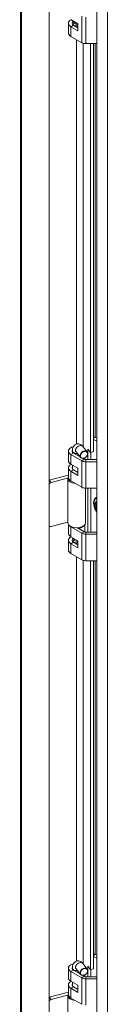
# Model space of a CAD drawing. Header units: inches. Extents: x 16 to 427, y 4 to 276.
# Tile 107 of 111: x 390.06 to 391.78, y 197.4 to 216.85. Entities that reach past the tile are written whole.
import ezdxf

# ---------------------------------------------------------------- set-up
doc = ezdxf.new("R2010")
doc.units = ezdxf.units.IN
doc.header["$LTSCALE"] = 26
doc.header["$MEASUREMENT"] = 0
doc.layers.add('Visible (ANSI)', color=7, linetype='Continuous', lineweight=5)
doc.layers.add('Visible Narrow (ANSI)', color=7, linetype='Continuous', lineweight=5)

msp = doc.modelspace()

# ---------------------------------------------------------------- linework, layer by layer
at = {"layer": 'Visible (ANSI)'}
for p, q in [((390.0641, 195.1923), (390.0641, 239.4787)), ((390.0838, 195.1624), (390.0838, 239.4615)), ((390.6267, 195.2997), (390.6267, 239.5989)), ((391.5688, 239.4614), (391.5688, 195.1181)), ((391.0553, 216.8474), (391.195, 216.7667)), ((391.0074, 216.7745), (391.0074, 216.5824)), ((391.195, 216.6271), (391.0553, 216.7077)), ((391.1039, 216.7378), (391.1039, 216.7616)), ((391.1057, 216.7368), (391.195, 216.6852)), ((391.1279, 216.7914), (391.1236, 216.7889)), ((391.1279, 216.7811), (391.1279, 216.8055)), ((391.195, 216.7228), (391.1949, 216.723)), ((391.1949, 216.6852), (391.1949, 216.723)), ((391.195, 216.7667), (391.195, 216.6271)), ((391.2696, 216.392), (391.0553, 216.5157)), ((391.5688, 216.3727), (391.3502, 216.3727)), ((391.4427, 208.2965), (391.4427, 216.3727)), ((391.506, 216.3727), (391.506, 208.3136)), ((391.506, 208.5567), (391.5688, 208.5204)), ((391.5388, 208.5958), (391.5688, 208.5785)), ((391.0074, 208.3248), (391.0074, 208.1328)), ((391.0854, 208.3047), (391.0854, 208.3248)), ((391.1587, 208.3087), (391.2461, 208.2004)), ((391.2917, 208.4162), (391.3792, 208.3079)), ((391.3885, 208.2889), (391.3885, 208.3637)), ((391.3885, 208.3637), (391.4427, 208.2965)), ((391.506, 208.3136), (391.4427, 208.2965)), ((391.4518, 208.299), (391.4518, 208.1562)), ((391.0553, 208.2581), (391.2696, 208.1344)), ((391.1057, 208.2871), (391.2376, 208.2109)), ((391.1949, 208.2356), (391.1949, 208.2638)), ((391.2054, 208.2508), (391.2134, 208.2336)), ((391.2134, 208.2249), (391.2134, 208.2336)), ((391.289, 208.1813), (391.3199, 208.1634)), ((391.3345, 208.193), (391.3345, 208.1579)), ((391.3502, 208.1562), (391.5688, 208.1562)), ((391.3502, 208.1151), (391.5688, 208.1151)), ((391.3885, 208.1562), (391.3885, 208.2602)), ((391.0074, 207.9931), (391.0074, 207.8011)), ((391.0553, 208.066), (391.195, 207.9854)), ((391.195, 207.8457), (391.0553, 207.9264)), ((391.0854, 207.973), (391.0854, 208.0486)), ((391.1057, 207.9554), (391.195, 207.9038)), ((391.195, 207.9414), (391.1949, 207.9416)), ((391.1949, 207.9039), (391.1949, 207.9416)), ((391.195, 207.9854), (391.195, 207.8457)), ((390.6291, 207.7489), (391.0074, 207.8507)), ((390.6638, 207.7059), (391.0075, 207.7985)), ((390.9965, 207.7836), (390.9965, 206.9107)), ((391.0089, 207.7884), (390.9967, 207.7887)), ((391.0553, 207.7343), (391.2696, 207.6106)), ((391.3454, 207.5914), (391.3454, 206.9107)), ((391.3502, 207.5914), (391.5688, 207.5914)), ((391.3885, 206.7246), (391.3885, 207.5914)), ((391.4518, 207.5914), (391.4518, 206.7246)), ((390.6267, 206.8457), (390.6305, 206.8411)), ((390.9965, 206.9226), (390.6638, 206.833)), ((391.0074, 206.8756), (391.0074, 206.7012)), ((391.2696, 206.7028), (391.0553, 206.8265)), ((391.1841, 206.8103), (391.3199, 206.7319)), ((391.1949, 206.804), (391.1949, 206.8109)), ((391.2134, 206.8021), (391.2086, 206.8124)), ((391.2134, 206.7934), (391.2134, 206.8021)), ((391.3345, 206.8756), (391.3345, 206.7263)), ((391.0074, 206.5616), (391.0074, 206.3695)), ((391.0553, 206.6345), (391.195, 206.5538)), ((391.1039, 206.5249), (391.1039, 206.5486)), ((391.1279, 206.5785), (391.1236, 206.576)), ((391.1279, 206.5682), (391.1279, 206.5926)), ((391.195, 206.5538), (391.195, 206.4142)), ((391.3502, 206.7246), (391.5688, 206.7246)), ((391.5688, 206.6835), (391.3502, 206.6835)), ((391.195, 206.4142), (391.0553, 206.4948)), ((391.1057, 206.5239), (391.195, 206.4723)), ((391.195, 206.5099), (391.1949, 206.5101)), ((391.1949, 206.4723), (391.1949, 206.5101)), ((391.2696, 206.1791), (391.0553, 206.3028)), ((391.5688, 206.1598), (391.3502, 206.1598)), ((391.4427, 198.0836), (391.4427, 206.1598)), ((391.506, 206.1598), (391.506, 198.1006)), ((391.5388, 198.3829), (391.5688, 198.3656)), ((391.2917, 198.2033), (391.3792, 198.095)), ((391.506, 198.3438), (391.5688, 198.3075)), ((391.0074, 198.1119), (391.0074, 197.9199)), ((391.0553, 198.0451), (391.2696, 197.9214)), ((391.0854, 198.0918), (391.0854, 198.1119)), ((391.1057, 198.0742), (391.2376, 197.998)), ((391.1587, 198.0958), (391.2461, 197.9875)), ((391.1949, 198.0226), (391.1949, 198.0509)), ((391.2054, 198.0379), (391.2134, 198.0207)), ((391.2134, 198.012), (391.2134, 198.0207)), ((391.3885, 198.1507), (391.4427, 198.0836)), ((391.3885, 198.076), (391.3885, 198.1507)), ((391.3885, 197.9433), (391.3885, 198.0473)), ((391.506, 198.1006), (391.4427, 198.0836)), ((391.4518, 198.086), (391.4518, 197.9433)), ((391.0553, 197.8531), (391.195, 197.7725)), ((391.0854, 197.7601), (391.0854, 197.8357)), ((391.289, 197.9684), (391.3199, 197.9505)), ((391.3345, 197.9801), (391.3345, 197.945)), ((391.3502, 197.9433), (391.5688, 197.9433)), ((391.3502, 197.9022), (391.5688, 197.9022)), ((390.6291, 197.536), (391.0074, 197.6378)), ((391.0074, 197.7802), (391.0074, 197.5882)), ((391.195, 197.6328), (391.0553, 197.7134)), ((391.1057, 197.7425), (391.195, 197.6909)), ((391.195, 197.7285), (391.1949, 197.7287)), ((391.1949, 197.6909), (391.1949, 197.7287)), ((391.195, 197.7725), (391.195, 197.6328)), ((390.6638, 197.493), (391.0075, 197.5855)), ((390.9965, 197.5707), (390.9965, 196.6978)), ((391.0089, 197.5755), (390.9967, 197.5758)), ((391.0553, 197.5214), (391.2696, 197.3977))]:
    msp.add_line(p, q, dxfattribs=at)
for centre, major_axis, ratio, start_param, end_param in [((391.171, 216.7745), (-0.1635, 0), 0.5773503, 5.4517458, 7.0685835), ((391.171, 216.7745), (-0.0924, 0), 0.5773503, 5.4162152, 7.0685835), ((391.171, 216.7221), (-0.0855, 0), 0.5773503, 5.6144844, 5.8147445), ((391.171, 216.7616), (-0.0671, 0), 0.5773503, 5.4977871, 8.2208582), ((391.171, 216.7811), (-0.0431, 0), 0.5773503, 0, 2.1627464), ((391.171, 216.7221), (0.0671, 0), 0.5773503, 5.0633296, 5.0778071), ((391.171, 216.7745), (0.0924, 0), 0.5773503, 4.9747922, 4.9758159), ((391.171, 216.5824), (-0.1635, 0), 0.5773503, 0, 0.7853982), ((391.3502, 216.4385), (-0.1139, 0), 0.5773503, 0.7853982, 1.5707963), ((391.5388, 208.526), (-0.0428, 0.0741), 0.5773503, 5.4977871, 6.0710142), ((391.171, 208.3248), (-0.1635, 0), 0.5773503, 5.1339138, 7.0685835), ((391.171, 208.3248), (-0.0924, 0), 0.5773503, 5.8723254, 7.0685835), ((391.171, 208.1328), (-0.1635, 0), 0.5773503, 0, 0.7853982), ((391.171, 208.3248), (0.1635, 0), 0.5773503, 4.9747922, 5.0078342), ((391.3502, 208.1809), (0.1139, 0), 0.5773503, 3.9269908, 4.712389), ((391.3502, 208.1809), (0.0428, 0), 0.5773503, 3.9269908, 4.712389), ((391.171, 207.9931), (-0.1635, 0), 0.5773503, 5.4517458, 7.0685835), ((391.171, 207.9931), (-0.0924, 0), 0.5773503, 5.8958687, 7.0685835), ((391.171, 207.9931), (0.0924, 0), 0.5773503, 4.9747922, 4.9758159), ((390.6291, 207.714), (-0.0333, -0.0269), 0.7399972, 4.1736827, 4.2344526), ((391.171, 207.7836), (-0.1745, 0), 0.5773503, 6.232336, 7.687158), ((391.171, 207.8011), (-0.1635, 0), 0.5773503, 0, 0.7853982), ((390.6638, 207.671), (0.0333, 0.0269), 0.7399972, 1.03209, 2.3052872), ((391.3502, 207.6571), (0.1139, 0), 0.5773503, 3.9269908, 4.712389), ((390.6638, 206.8679), (-0.0333, -0.0269), 0.7399972, 6.0420781, 7.3152753), ((391.171, 206.9107), (-0.1745, 0), 0.5773503, 0, 2.0071286), ((391.171, 206.8933), (-0.1635, 0), 0.5773503, 0.2855661, 0.7853982), ((391.171, 206.8933), (0.1635, 0), 0.5773503, 4.9747922, 5.9976192), ((391.171, 206.9107), (0.1745, 0), 0.5773503, 5.1487213, 6.2831853), ((391.171, 206.5616), (-0.1635, 0), 0.5773503, 5.4517458, 7.0685835), ((391.171, 206.7012), (-0.1635, 0), 0.5773503, 0, 0.7853982), ((391.171, 206.5616), (-0.0924, 0), 0.5773503, 5.4162152, 7.0685835), ((391.171, 206.5092), (-0.0855, 0), 0.5773503, 5.6144844, 5.8147445), ((391.171, 206.5486), (-0.0671, 0), 0.5773503, 5.4977871, 8.2208582), ((391.171, 206.5682), (-0.0431, 0), 0.5773503, 0, 2.1627464), ((391.3502, 206.7493), (-0.1139, 0), 0.5773503, 0.7853982, 1.5707963), ((391.3502, 206.7493), (0.0428, 0), 0.5773503, 3.9269908, 4.712389), ((391.171, 206.3695), (-0.1635, 0), 0.5773503, 0, 0.7853982), ((391.171, 206.5092), (0.0671, 0), 0.5773503, 5.0633296, 5.0778071), ((391.171, 206.5616), (0.0924, 0), 0.5773503, 4.9747922, 4.9758159), ((391.3502, 206.2256), (-0.1139, 0), 0.5773503, 0.7853982, 1.5707963), ((391.5388, 198.3131), (-0.0428, 0.0741), 0.5773503, 5.4977871, 6.0710142), ((391.171, 198.1119), (-0.1635, 0), 0.5773503, 5.1339138, 7.0685835), ((391.171, 198.1119), (-0.0924, 0), 0.5773503, 5.8723254, 7.0685835), ((391.171, 198.1119), (0.1635, 0), 0.5773503, 4.9747922, 5.0078342), ((391.171, 197.7802), (-0.1635, 0), 0.5773503, 5.4517458, 7.0685835), ((391.171, 197.9199), (-0.1635, 0), 0.5773503, 0, 0.7853982), ((391.171, 197.7802), (-0.0924, 0), 0.5773503, 5.8958687, 7.0685835), ((391.3502, 197.9679), (0.1139, 0), 0.5773503, 3.9269908, 4.712389), ((391.3502, 197.9679), (0.0428, 0), 0.5773503, 3.9269908, 4.712389), ((391.171, 197.7802), (0.0924, 0), 0.5773503, 4.9747922, 4.9758159), ((390.6291, 197.501), (-0.0333, -0.0269), 0.7399972, 4.1736827, 4.2344526), ((390.6638, 197.4581), (0.0333, 0.0269), 0.7399972, 1.03209, 2.3052872), ((391.171, 197.5707), (-0.1745, 0), 0.5773503, 6.232336, 7.687158), ((391.171, 197.5882), (-0.1635, 0), 0.5773503, 0, 0.7853982)]:
    msp.add_ellipse(centre, major_axis=major_axis, ratio=ratio, start_param=start_param, end_param=end_param, dxfattribs=at)
for centre, major_axis in [((391.3127, 208.2541), (0.0665, 0.0537)), ((391.3156, 208.2506), (0.0612, 0.0494)), ((391.3127, 198.0412), (0.0665, 0.0537)), ((391.3156, 198.0376), (0.0612, 0.0494))]:
    msp.add_ellipse(centre, major_axis=major_axis, ratio=0.7399972, dxfattribs=at)
for points, knots in [([(391.0854, 208.3248), (391.0854, 208.3404), (391.0866, 208.3558), (391.0933, 208.3876), (391.0985, 208.4045), (391.1191, 208.4337), (391.13, 208.4452), (391.1552, 208.4598), (391.1672, 208.4642), (391.1908, 208.4682), (391.2022, 208.468), (391.2244, 208.4644), (391.2347, 208.4606), (391.2556, 208.4503), (391.265, 208.4433), (391.2801, 208.4297), (391.2862, 208.423), (391.2917, 208.4162)], [3.1415927, 3.1415927, 3.1415927, 3.1415927, 3.4557519, 3.4557519, 3.7699112, 3.7699112, 3.956994, 3.956994, 4.0838244, 4.0838244, 4.204253, 4.204253, 4.3440619, 4.3440619, 4.5385315, 4.5385315, 4.712389, 4.712389, 4.712389, 4.712389]), ([(391.158, 208.3095), (391.158, 208.3095), (391.158, 208.3095), (391.1581, 208.3093), (391.1583, 208.3091), (391.1587, 208.3087)], [4.619635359, 4.619635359, 4.619635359, 4.619635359, 4.642630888, 4.642630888, 4.71238898, 4.71238898, 4.71238898, 4.71238898]), ([(391.5688, 207.1143), (391.5578, 207.1303), (391.548, 207.1472), (391.5292, 207.1875), (391.5212, 207.2112), (391.5113, 207.2596), (391.5094, 207.2842), (391.5123, 207.3115), (391.5127, 207.3142), (391.5131, 207.317)], [2.2169643, 2.2169643, 2.2169643, 2.2169643, 2.505841, 2.505841, 2.8796407, 2.8796407, 3.2565182, 3.2565182, 3.2983884, 3.2983884, 3.2983884, 3.2983884]), ([(391.0854, 198.1119), (391.0854, 198.1275), (391.0866, 198.1428), (391.0933, 198.1747), (391.0985, 198.1916), (391.1191, 198.2208), (391.13, 198.2323), (391.1552, 198.2469), (391.1672, 198.2513), (391.1908, 198.2552), (391.2022, 198.255), (391.2244, 198.2514), (391.2347, 198.2477), (391.2556, 198.2374), (391.265, 198.2304), (391.2801, 198.2167), (391.2862, 198.2101), (391.2917, 198.2033)], [3.1415927, 3.1415927, 3.1415927, 3.1415927, 3.4557519, 3.4557519, 3.7699112, 3.7699112, 3.956994, 3.956994, 4.0838244, 4.0838244, 4.204253, 4.204253, 4.3440619, 4.3440619, 4.5385315, 4.5385315, 4.712389, 4.712389, 4.712389, 4.712389]), ([(391.158, 198.0966), (391.158, 198.0966), (391.158, 198.0965), (391.1581, 198.0964), (391.1583, 198.0962), (391.1587, 198.0958)], [4.619635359, 4.619635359, 4.619635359, 4.619635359, 4.642630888, 4.642630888, 4.71238898, 4.71238898, 4.71238898, 4.71238898])]:
    msp.add_open_spline(points, degree=3, knots=knots, dxfattribs=at)
at = {"layer": 'Visible Narrow (ANSI)'}
for p, q in [((391.7765, 194.9982), (391.7765, 239.3415)), ((391.2696, 216.392), (391.2696, 216.9157)), ((391.3502, 216.3727), (391.3502, 216.8965)), ((391.0553, 216.7077), (391.1057, 216.7368)), ((391.0553, 216.5157), (391.0553, 216.7077)), ((391.1682, 208.4638), (391.1682, 216.4506)), ((391.296, 216.3806), (391.296, 208.4109)), ((391.5352, 216.3727), (391.5352, 208.5978)), ((391.506, 208.5769), (391.5388, 208.5958)), ((391.0553, 208.2581), (391.1057, 208.2871)), ((391.0553, 208.066), (391.0553, 208.2581)), ((391.2696, 208.1344), (391.3199, 208.1634)), ((391.2696, 207.6106), (391.2696, 208.1344)), ((391.3502, 208.1151), (391.3502, 208.1562)), ((391.3502, 207.5914), (391.3502, 208.1151)), ((391.0553, 207.9264), (391.1057, 207.9554)), ((391.0553, 207.7343), (391.0553, 207.9264)), ((390.6638, 207.7059), (390.6291, 207.7489)), ((391.0553, 206.8265), (391.0637, 206.8313)), ((391.0553, 206.6345), (391.0553, 206.8265)), ((391.2696, 206.7028), (391.3199, 206.7319)), ((391.2696, 206.1791), (391.2696, 206.7028)), ((391.3502, 206.6835), (391.3502, 206.7246)), ((391.3502, 206.1598), (391.3502, 206.6835)), ((391.0553, 206.4948), (391.1057, 206.5239)), ((391.0553, 206.3028), (391.0553, 206.4948)), ((391.1682, 198.2508), (391.1682, 206.2376)), ((391.296, 206.1677), (391.296, 198.1979)), ((391.5352, 206.1598), (391.5352, 198.3849)), ((391.506, 198.364), (391.5388, 198.3829)), ((391.0553, 198.0451), (391.1057, 198.0742)), ((391.0553, 197.8531), (391.0553, 198.0451)), ((391.2696, 197.9214), (391.3199, 197.9505)), ((391.2696, 197.3977), (391.2696, 197.9214)), ((391.3502, 197.9022), (391.3502, 197.9433)), ((391.3502, 197.3784), (391.3502, 197.9022)), ((391.0553, 197.7134), (391.1057, 197.7425)), ((391.0553, 197.5214), (391.0553, 197.7134)), ((390.6638, 197.493), (390.6291, 197.536))]:
    msp.add_line(p, q, dxfattribs=at)
for centre, major_axis, ratio, start_param, end_param in [((391.171, 208.3248), (-0.0855, 0), 0.5773503, 0, 1.7353078), ((391.2252, 208.3624), (0.0665, 0.0537), 0.7399972, 0, 3.1415927), ((391.6699, 207.2051), (-0.1166, 0.2019), 0.5773503, 6.1579396, 7.9792274), ((391.6645, 207.2019), (-0.1084, 0.1877), 0.5773503, 6.1718646, 6.9117878), ((391.6447, 207.1905), (-0.0813, 0.1408), 0.5773503, 6.2196665, 7.9175005), ((391.6499, 207.1935), (-0.0724, 0.1255), 0.5773503, 0.1284908, 1.4423055), ((391.2252, 198.1495), (0.0665, 0.0537), 0.7399972, 0, 3.1415927), ((391.171, 198.1119), (-0.0855, 0), 0.5773503, 0, 1.7353078)]:
    msp.add_ellipse(centre, major_axis=major_axis, ratio=ratio, start_param=start_param, end_param=end_param, dxfattribs=at)

doc.saveas('drawing.dxf')
